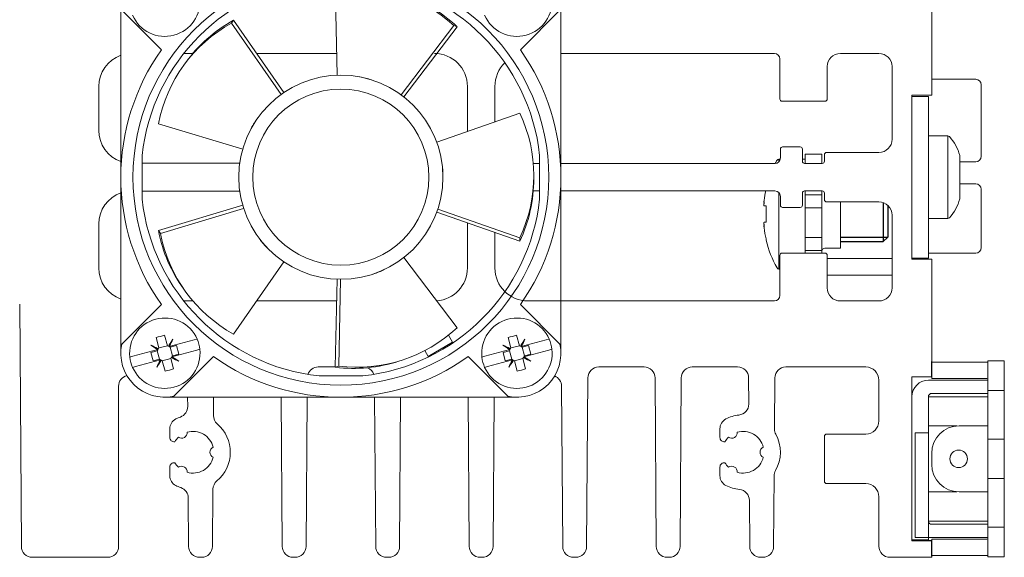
# Model space of a CAD drawing. Header units: millimetres. Extents: x -556 to 0, y 0 to 403.
# Tile 24 of 30: x -264 to -174, y 308 to 357. Entities that reach past the tile are written whole.
import ezdxf

# ---------------------------------------------------------------- set-up
doc = ezdxf.new("R2010")
doc.units = ezdxf.units.MM
doc.header["$LTSCALE"] = 2

# ---------------------------------------------------------------- blocks, each defined once
blk = doc.blocks.new('CGI1005-00')
at = {"color": 0, "linetype": 'Continuous', "lineweight": 0, "extrusion": (-1, 6.12323e-17, 0)}
for p, q in [((-180.7, 361.1), (-180.7, 350.4)), ((-247.85171166, 354.2), (-248.67601051, 354.2)), ((-234.78119215, 354.2), (-242.04325169, 354.2)), ((-195, 354.2), (-214.4, 354.2)), ((-194.5, 350.05), (-194.5, 353.7)), ((-185.5, 354.2), (-189, 354.2)), ((-190.2, 353), (-190.2, 350.05)), ((-184.3, 346.4), (-184.3, 353)), ((-176.7, 351.85), (-180.7, 351.85)), ((-256.4, 351.2), (-256.4, 347.2)), ((-222.9, 347.2), (-222.9, 351.2)), ((-220.4, 351.2), (-220.4, 347.97746989)), ((-176.2, 351.35), (-176.2, 344.85)), ((-180.7, 350.4), (-182.5, 350.4)), ((-182.5, 350.4), (-182.5, 335.5)), ((-181, 350.3), (-182.5, 350.3)), ((-181, 350.3), (-181, 348.76458296)), ((-190.4, 349.85), (-194.3, 349.85)), ((-181, 348.76458296), (-181, 348.34625022)), ((-181, 348.34625022), (-181, 337.55374978)), ((-179.23827385, 346.7), (-181, 346.7)), ((-179.23827385, 346.7), (-179.23827385, 339.2)), ((-194.45, 344.7), (-194.45, 345.5)), ((-194.25, 345.7), (-192.65, 345.7)), ((-192.45, 345.5), (-192.45, 344.4)), ((-190.45, 344.4), (-190.45, 345)), ((-190.25, 345.2), (-185.5, 345.2)), ((-178.15, 344.925), (-178.15, 342.95)), ((-216.90922404, 344.2), (-216.3328, 344.2)), ((-214.4, 344.2), (-194.95, 344.2)), ((-192.25, 344.2), (-190.65, 344.2)), ((-176.7, 344.35), (-178.15, 344.35)), ((-178.15, 342.95), (-178.15, 340.975)), ((-178.15, 342.35), (-176.7, 342.35)), ((-216.3328, 341.7), (-216.90922867, 341.7)), ((-194.95, 341.7), (-214.4, 341.7)), ((-194.45, 340.4), (-194.45, 341.2)), ((-192.45, 341.5), (-192.45, 340.4)), ((-190.65, 341.7), (-192.25, 341.7)), ((-190.45, 340.9), (-190.45, 341.5)), ((-176.2, 341.85), (-176.2, 336.55)), ((-192.65, 340.2), (-194.25, 340.2)), ((-185.5, 340.7), (-190.25, 340.7)), ((-184.3, 332.9), (-184.3, 339.5)), ((-179.23827385, 339.2), (-181, 339.2)), ((-256.4, 338.7), (-256.4, 334.7)), ((-222.9, 334.7), (-222.9, 338.7)), ((-220.4, 337.92258579), (-220.4, 334.7)), ((-181, 337.55374978), (-181, 337.13541704)), ((-181, 337.13541704), (-181, 335.6)), ((-194.5, 332.2), (-194.5, 335.85)), ((-194.3, 336.05), (-190.4, 336.05)), ((-190.2, 335.85), (-190.2, 332.9)), ((-181, 335.6), (-182.5, 335.6)), ((-181, 336.05), (-180.8, 336.05)), ((-176.7, 336.05), (-180.8, 336.05)), ((-182.5, 335.5), (-180.7, 335.5)), ((-180.7, 335.5), (-180.7, 324.8)), ((-263.43937836, 309.39301874), (-263.59306731, 331.40698126)), ((-248.67601051, 331.7), (-247.85171741, 331.7)), ((-242.04318763, 331.7), (-234.78113955, 331.7)), ((-217.4, 331.7), (-195, 331.7)), ((-189, 331.7), (-185.5, 331.7)), ((-234.90381031, 325.7), (-236.45695706, 325.7)), ((-206.84304294, 325.7), (-210.95695706, 325.7)), ((-198.34304294, 325.7), (-202.45695706, 325.7)), ((-186.7, 325.7), (-193.95695706, 325.7)), ((-211.95693269, 324.70698126), (-212.06384605, 309.39301874)), ((-205.73615394, 309.39301874), (-205.84306731, 324.70698126)), ((-203.45693269, 324.70698126), (-203.56384605, 309.39301874)), ((-197.32648032, 322.33110857), (-197.34306731, 324.70698126)), ((-194.95693269, 324.70698126), (-194.98932116, 320.06775056)), ((-185.5, 320.8), (-185.5, 324.5)), ((-180.7, 324.8), (-182.5, 324.8)), ((-182.5, 324.8), (-182.5, 309.9)), ((-254.6, 323.95), (-254.6, 309.4)), ((-214.23615394, 309.39301874), (-214.33783124, 323.95698126)), ((-248.32488385, 322.10243534), (-248.33080107, 322.95)), ((-245.96919893, 322.95), (-245.9807686, 321.29279465)), ((-239.73615394, 309.39301874), (-239.83080107, 322.95)), ((-237.46919893, 322.95), (-237.56384605, 309.39301874)), ((-231.23615394, 309.39301874), (-231.33080107, 322.95)), ((-228.96919893, 322.95), (-229.06384605, 309.39301874)), ((-222.73615394, 309.39301874), (-222.83080107, 322.95)), ((-220.46919893, 322.95), (-220.56384605, 309.39301874)), ((-249.94999999, 319.3), (-249.94999999, 320.0830729)), ((-199.94999999, 319.3), (-199.94999999, 320.0830729)), ((-190.25, 319.6), (-186.7, 319.6)), ((-190.45, 315.3), (-190.45, 319.4)), ((-249.94999999, 315.8169271), (-249.94999999, 316.6)), ((-199.94999999, 315.8169271), (-199.94999999, 316.6)), ((-195.01916842, 315.79251456), (-195.06384605, 309.39301874)), ((-186.7, 315.1), (-190.25, 315.1)), ((-246.0276235, 314.58143264), (-246.06384605, 309.39301874)), ((-248.23615394, 309.39301874), (-248.26686051, 313.79133901)), ((-197.23615394, 309.39301874), (-197.26536152, 313.57662796)), ((-185.5, 309.4), (-185.5, 313.9)), ((-182.5, 309.9), (-180.7, 309.9)), ((-180.7, 309.9), (-180.7, 308.4)), ((-255.6, 308.4), (-262.43940273, 308.4)), ((-247.06382169, 308.4), (-247.23617831, 308.4)), ((-238.56382169, 308.4), (-238.73617831, 308.4)), ((-230.06382169, 308.4), (-230.23617831, 308.4)), ((-221.56382169, 308.4), (-221.73617831, 308.4)), ((-213.06382169, 308.4), (-213.23617831, 308.4)), ((-204.56382169, 308.4), (-204.73617831, 308.4)), ((-196.06382169, 308.4), (-196.23617831, 308.4)), ((-180.7, 308.4), (-184.5, 308.4))]:
    blk.add_line(p, q, dxfattribs=at)
at = {"color": 0, "linetype": 'Continuous', "lineweight": 0, "extrusion": (0, 1, 2.22045e-16)}
for p, q in [((-234.74078728, 352.22374056), (-234.90437233, 360.22491651)), ((-254.4, 342.95), (-254.4, 358.95)), ((-214.4, 358.95), (-214.4, 342.95)), ((-254.31436587, 358.12675043), (-250.71114432, 354.52352889)), ((-214.48563413, 358.12675043), (-218.08885568, 354.52352889)), ((-244.1459281, 357.22211861), (-244.33401938, 356.96323317)), ((-244.1459281, 357.22211861), (-239.5753089, 350.65289412)), ((-244.33401938, 356.96323317), (-239.82341681, 350.48026893)), ((-224.14240409, 356.72814106), (-228.91421663, 350.43495697)), ((-223.83806601, 356.62925562), (-228.67337075, 350.25233644)), ((-223.83806601, 356.62925562), (-224.14240409, 356.72814106)), ((-248.49289274, 353.38682238), (-248.68098402, 353.12793694)), ((-225.68545767, 346.1398514), (-218.12643771, 348.76792937)), ((-243.32516045, 345.49163547), (-250.98528154, 347.80855619)), ((-252.4672, 340.96423562), (-252.4672, 344.93576438)), ((-216.3328, 344.93576438), (-216.3328, 340.96423562)), ((-252.4672, 344.23), (-243.59130023, 344.23)), ((-254.4, 326.95), (-254.4, 342.95)), ((-216.864, 342.79002784), (-216.864, 343.11002784)), ((-214.4, 342.95), (-214.4, 326.95)), ((-243.59130023, 341.67), (-252.4672, 341.67)), ((-250.98524881, 338.09139877), (-243.32514605, 340.40831394)), ((-250.79715753, 337.83251333), (-243.23763929, 340.11900517)), ((-218.12643771, 337.13212631), (-225.68543959, 339.760198)), ((-218.12643771, 337.45212631), (-225.58618261, 340.04568888)), ((-250.98524881, 338.09139877), (-250.79715753, 337.83251333)), ((-218.12643771, 337.13212631), (-218.12643771, 337.45212631)), ((-228.67332936, 335.64769602), (-223.83801305, 329.27076158)), ((-239.57526524, 335.24707655), (-244.14589537, 328.67783635)), ((-234.90431938, 325.6751007), (-234.74073472, 333.67625751)), ((-234.59998129, 325.77398613), (-234.43854465, 333.67008005)), ((-248.68095129, 332.77201801), (-248.49286001, 332.51313257)), ((-254.31436587, 327.77324957), (-250.71114432, 331.37647111)), ((-214.48563413, 327.77324957), (-218.08885568, 331.37647111)), ((-250.42245374, 328.57927983), (-250.1689211, 327.63308311)), ((-224.63039992, 328.5885563), (-224.25788748, 327.94334582)), ((-218.42245374, 328.57927983), (-218.1689211, 327.63308311)), ((-251.66805922, 327.68211433), (-251.08165447, 327.34355339)), ((-250.94166176, 327.42602788), (-251.1951944, 328.3722246)), ((-250.94166176, 327.42602788), (-250.1689211, 327.63308311)), ((-250.1689211, 327.63308311), (-250.08644661, 327.58546645)), ((-250.08644661, 327.58546645), (-250.00644661, 327.63165447)), ((-250.00644661, 327.63165447), (-249.66788567, 328.21805922)), ((-250.00644661, 327.55238488), (-247.74039544, 328.15957146)), ((-250.00644661, 327.63165447), (-250.00644661, 327.55238488)), ((-250.00644661, 327.55238488), (-250.00644661, 327.53927843)), ((-249.92397212, 327.49166176), (-249.3474363, 327.64614407)), ((-249.3474363, 327.64614407), (-249.14038106, 326.8734034)), ((-224.25788748, 327.94334582), (-226.47491252, 326.66334582)), ((-219.66805922, 327.68211433), (-219.08165447, 327.34355339)), ((-218.94166176, 327.42602788), (-219.1951944, 328.3722246)), ((-218.94166176, 327.42602788), (-218.1689211, 327.63308311)), ((-218.1689211, 327.63308311), (-218.08644661, 327.58546645)), ((-218.08644661, 327.58546645), (-218.00644661, 327.63165447)), ((-218.00644661, 327.63165447), (-217.66788567, 328.21805922)), ((-218.00644661, 327.55238488), (-215.74039544, 328.15957146)), ((-218.00644661, 327.63165447), (-218.00644661, 327.55238488)), ((-218.00644661, 327.55238488), (-218.00644661, 327.53927843)), ((-217.92397212, 327.49166176), (-217.3474363, 327.64614407)), ((-217.3474363, 327.64614407), (-217.14038106, 326.8734034)), ((-253.30807084, 326.66771733), (-251.04201967, 327.27490391)), ((-251.65961893, 327.0265966), (-251.08308311, 327.1810789)), ((-251.4525637, 326.25385593), (-251.65961893, 327.0265966)), ((-251.08308311, 327.1810789), (-251.03546645, 327.26355339)), ((-250.87602788, 326.40833824), (-251.08308311, 327.1810789)), ((-251.04201967, 327.27490391), (-251.08165447, 327.34355339)), ((-251.08165447, 327.34355339), (-250.98927842, 327.34355339)), ((-251.03546645, 327.26355339), (-251.04201967, 327.27490391)), ((-250.98927842, 327.34355339), (-250.94166176, 327.42602788)), ((-250.00644661, 327.53927843), (-249.92397212, 327.49166176)), ((-249.92397212, 327.49166176), (-249.71691689, 326.7189211)), ((-249.71691689, 326.7189211), (-249.76453355, 326.63644661)), ((-247.49192915, 327.23228267), (-249.75798033, 326.62509609)), ((-249.14038106, 326.8734034), (-249.71691689, 326.7189211)), ((-226.47491252, 326.66334582), (-226.77685099, 327.1863186)), ((-221.30807084, 326.66771733), (-219.04201967, 327.27490391)), ((-219.65961893, 327.0265966), (-219.08308311, 327.1810789)), ((-219.4525637, 326.25385593), (-219.65961893, 327.0265966)), ((-219.08308311, 327.1810789), (-219.03546645, 327.26355339)), ((-218.87602788, 326.40833824), (-219.08308311, 327.1810789)), ((-219.04201967, 327.27490391), (-219.08165447, 327.34355339)), ((-219.08165447, 327.34355339), (-218.98927842, 327.34355339)), ((-219.03546645, 327.26355339), (-219.04201967, 327.27490391)), ((-218.98927842, 327.34355339), (-218.94166176, 327.42602788)), ((-218.00644661, 327.53927843), (-217.92397212, 327.49166176)), ((-217.92397212, 327.49166176), (-217.71691689, 326.7189211)), ((-217.71691689, 326.7189211), (-217.76453355, 326.63644661)), ((-215.49192915, 327.23228267), (-217.75798033, 326.62509609)), ((-217.14038106, 326.8734034), (-217.71691689, 326.7189211)), ((-250.79355339, 326.34761512), (-253.05960456, 325.74042854)), ((-250.87602788, 326.40833824), (-251.4525637, 326.25385593)), ((-250.79355339, 326.26834553), (-251.13211433, 325.68194078)), ((-250.79355339, 326.36072158), (-250.87602788, 326.40833824)), ((-250.79355339, 326.34761512), (-250.79355339, 326.36072158)), ((-250.79355339, 326.26834553), (-250.79355339, 326.34761512)), ((-250.71355339, 326.31453355), (-250.79355339, 326.26834553)), ((-250.6310789, 326.26691689), (-250.71355339, 326.31453355)), ((-249.85833824, 326.47397212), (-250.6310789, 326.26691689)), ((-250.37754626, 325.32072017), (-250.6310789, 326.26691689)), ((-249.81072157, 326.55644661), (-249.85833824, 326.47397212)), ((-249.85833824, 326.47397212), (-249.60480559, 325.5277754)), ((-249.71834553, 326.55644661), (-249.81072157, 326.55644661)), ((-249.76453355, 326.63644661), (-249.75798033, 326.62509609)), ((-249.75798033, 326.62509609), (-249.71834553, 326.55644661)), ((-249.13194078, 326.21788567), (-249.71834553, 326.55644661)), ((-245.97352889, 326.63885568), (-249.57675043, 323.03563413)), ((-234.90431938, 325.6751007), (-234.59998129, 325.77398613)), ((-229.13322055, 326.22283881), (-228.82888247, 326.32172425)), ((-222.82647111, 326.63885568), (-219.22324956, 323.03563413)), ((-218.79355339, 326.34761512), (-221.05960456, 325.74042854)), ((-218.87602788, 326.40833824), (-219.4525637, 326.25385593)), ((-218.79355339, 326.26834553), (-219.13211433, 325.68194078)), ((-218.79355339, 326.36072158), (-218.87602788, 326.40833824)), ((-218.79355339, 326.34761512), (-218.79355339, 326.36072158)), ((-218.79355339, 326.26834553), (-218.79355339, 326.34761512)), ((-218.71355339, 326.31453355), (-218.79355339, 326.26834553)), ((-218.6310789, 326.26691689), (-218.71355339, 326.31453355)), ((-217.85833824, 326.47397212), (-218.6310789, 326.26691689)), ((-218.37754626, 325.32072017), (-218.6310789, 326.26691689)), ((-217.81072157, 326.55644661), (-217.85833824, 326.47397212)), ((-217.85833824, 326.47397212), (-217.60480559, 325.5277754)), ((-217.71834553, 326.55644661), (-217.81072157, 326.55644661)), ((-217.76453355, 326.63644661), (-217.75798033, 326.62509609)), ((-217.75798033, 326.62509609), (-217.71834553, 326.55644661)), ((-217.13194078, 326.21788567), (-217.71834553, 326.55644661)), ((-232.41423562, 324.8828), (-236.38576438, 324.8828)), ((-234.4, 322.95), (-250.4, 322.95)), ((-218.4, 322.95), (-234.4, 322.95))]:
    blk.add_line(p, q, dxfattribs=at)
at = {"linetype": 'Continuous', "lineweight": 0, "extrusion": (-1, 6.12323e-17, 2.22045e-16)}
for p, q in [((-194.58374971, 344.3596168), (-194.58374971, 344.6)), ((-194.46010205, 344.6), (-194.58374971, 344.6)), ((-192.2, 344.6), (-192.45, 344.6)), ((-190.7, 345.05), (-192.2, 345.05)), ((-192.2, 345.05), (-192.2, 344.2)), ((-190.7, 344.2), (-190.7, 345.05)), ((-192.2, 341.7), (-192.2, 341.36006824)), ((-192.2, 341.36006824), (-190.7, 341.36006824)), ((-192.2, 341.36006824), (-192.2, 341.1736532)), ((-192.2, 341.1736532), (-192.2, 340.1774585)), ((-190.7, 341.36006824), (-190.7, 341.7)), ((-190.7, 341.1736532), (-190.7, 341.36006824)), ((-190.7, 340.1774585), (-190.7, 341.1736532)), ((-195.93977293, 340.63527666), (-195.93036076, 340.63457715)), ((-195.75146033, 340.33438407), (-195.93378743, 340.34793461)), ((-195.93372407, 340.3479306), (-195.75146033, 340.33438478)), ((-195.75146033, 340.33722912), (-195.75146033, 338.86277089)), ((-192.2, 340.1774585), (-190.7, 340.1774585)), ((-192.2, 340.1774585), (-192.2, 337.4725415)), ((-190.7, 337.4725415), (-190.7, 340.1774585)), ((-189, 336.5), (-189, 340.7)), ((-195.93036076, 338.56542285), (-195.93977293, 338.56472334)), ((-195.93378743, 338.85206539), (-195.75146033, 338.86561593)), ((-195.93372407, 338.8520694), (-195.75146033, 338.86561523)), ((-190.7, 337.4725415), (-192.2, 337.4725415)), ((-192.2, 337.4725415), (-192.2, 336.4763468)), ((-190.7, 336.4763468), (-190.7, 337.4725415)), ((-195.75146033, 337.33304228), (-195.75146033, 337.21617868)), ((-190.4, 336.5), (-189, 336.5)), ((-192.2, 336.4763468), (-192.2, 336.28993176)), ((-190.7, 336.28993176), (-192.2, 336.28993176)), ((-192.2, 336.28993176), (-192.2, 336.05)), ((-190.7, 336.28993176), (-190.7, 336.4763468)), ((-190.7, 336.05), (-190.7, 336.28993176)), ((-175.7, 326.15), (-180.7, 326.15)), ((-174.1, 326.25), (-175.6, 326.25)), ((-175.6, 308.45), (-175.6, 326.25)), ((-174.1, 326.25), (-174.1, 308.95)), ((-181, 324.5), (-175.6, 324.5)), ((-180.7, 324.8), (-180.7, 324.65)), ((-180.7, 324.65), (-175.7, 324.65)), ((-182.46969384, 323.3), (-182.5, 323.3)), ((-180.7, 323.3), (-175.6, 323.3)), ((-175.6, 323.55), (-174.1, 323.55)), ((-181, 323), (-181, 310)), ((-181, 323), (-175.9, 323)), ((-175.6, 323), (-175.9, 323)), ((-182.2, 319.7), (-182.2, 310.2)), ((-181, 319.7), (-182.2, 319.7)), ((-180.7, 320.35), (-181, 320.35)), ((-180.7, 320.35), (-178.6, 320.35)), ((-175.7, 320.35), (-178.2, 320.35)), ((-175.6, 320.35), (-175.7, 320.35)), ((-174.1, 319.15), (-175.6, 319.15)), ((-180.7, 316.85), (-180.7, 317.85)), ((-174.1, 315.55), (-175.6, 315.55)), ((-180.7, 314.35), (-181, 314.35)), ((-180.7, 314.35), (-178.6, 314.35)), ((-175.7, 314.35), (-178.2, 314.35)), ((-175.6, 314.35), (-175.7, 314.35)), ((-181, 311.7), (-180.7, 311.7)), ((-175.9, 311.7), (-180.7, 311.7)), ((-175.9, 311.7), (-175.6, 311.7)), ((-180.7, 311.4), (-176.3, 311.4)), ((-175.8, 311.4), (-176.3, 311.4)), ((-175.6, 311.4), (-175.8, 311.4)), ((-175.6, 311.15), (-174.1, 311.15)), ((-182.5, 310), (-181, 310)), ((-181, 310.2), (-182.2, 310.2)), ((-181, 310.2), (-175.6, 310.2)), ((-175.7, 310.05), (-180.7, 310.05)), ((-180.7, 310.05), (-180.7, 309.9)), ((-174.1, 308.45), (-174.1, 308.95)), ((-180.7, 308.55), (-175.7, 308.55)), ((-174.1, 308.45), (-175.6, 308.45))]:
    blk.add_line(p, q, dxfattribs=at)
at = {"color": 0, "linetype": 'Continuous', "lineweight": 0, "extrusion": (-1, 6.12323e-17, 2.22045e-16)}
blk.add_line((-194.58374971, 334.6), (-194.58374971, 341.5403832), dxfattribs=at)
at = {"color": 31}
for p, q in [((-185.1, 340.63137085), (-185.1, 337.1)), ((-189, 337.5), (-184.7, 337.5))]:
    blk.add_line(p, q, dxfattribs=at)
for p, q in [((-184.7, 340.39442719), (-184.7, 337.5)), ((-184.7, 337.5), (-185.1, 337.1)), ((-189, 337.1), (-185.1, 337.1)), ((-180.7, 324.8), (-180.7, 326.2)), ((-180.7, 309.9), (-182.5, 309.9)), ((-180.7, 309.9), (-182.5, 309.9)), ((-180.7, 308.5), (-180.7, 309.9))]:
    blk.add_line(p, q)
at = {"color": 0, "linetype": 'Continuous', "lineweight": 0}
for p, q in [((-190.2, 335.55), (-184.3, 335.55)), ((-190.2, 334.05), (-184.3, 334.05)), ((-247.74039544, 328.15957146), (-247.46824166, 328.23249485)), ((-215.74039544, 328.15957146), (-215.46824166, 328.23249485)), ((-253.58022462, 326.59479395), (-253.30807084, 326.66771733)), ((-247.21977538, 327.30520605), (-247.49192915, 327.23228267)), ((-221.58022462, 326.59479395), (-221.30807084, 326.66771733)), ((-215.21977538, 327.30520605), (-215.49192915, 327.23228267)), ((-253.05960456, 325.74042854), (-253.33175834, 325.66750515)), ((-221.05960456, 325.74042854), (-221.33175834, 325.66750515))]:
    blk.add_line(p, q, dxfattribs=at)
at = {"linetype": 'Continuous', "lineweight": 0, "extrusion": (-1, -6.12323e-17, 2.22045e-16)}
blk.add_line((-194.5, 334.6), (-194.58374971, 334.6), dxfattribs=at)
at = {"color": 0, "linetype": 'Continuous', "lineweight": 0}
for radius in [18.9, 9.28, 8]:
    blk.add_circle((-234.4, 342.95), radius, dxfattribs=at)
at = {"linetype": 'Continuous', "lineweight": 0}
blk.add_circle((-178.25, 317.35), 0.8, dxfattribs=at)
at = {"color": 0, "linetype": 'Continuous', "lineweight": 0}
for centre, radius, start, end in [((-234.4, 342.95), 18.176, 96.2721985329, 173.7278014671), ((-234.4, 342.95), 18.176, 6.2721985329, 83.7278014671), ((-250.4, 358.95), 3.2, 203.6269265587, 6.3730734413), ((-218.4, 358.95), 3.2, 203.6269265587, 6.3730734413), ((-234.4, 342.95), 20, 144.6424954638, 215.3575045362), ((-234.4, 342.95), 20, 324.6424954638, 35.3575045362), ((-253.4, 351.2), 3, 109.4712206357, 180), ((-225.9, 351.2), 3, 0, 90), ((-195, 353.7), 0.5, 0.0000000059, 90), ((-189, 353), 1.2, 90, 180), ((-185.5, 353), 1.2, 0, 90), ((-217.4, 351.2), 3, 134.238202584, 180), ((-176.7, 351.35), 0.5, 0, 90), ((-194.3, 350.05), 0.2, 180, 270), ((-190.4, 350.05), 0.2, 270, 0), ((-253.4, 347.2), 3, 180, 250.5287793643), ((-225.9, 347.2), 3, 358.2386605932, 0), ((-185.5, 346.4), 1.2, 270.0000000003, 0), ((-179.23827385, 346.5), 0.2, 42.9617286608, 90), ((-182.01914838, 343.91026317), 4, 14.6956322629, 42.9617286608), ((-194.25, 345.5), 0.2, 90, 180), ((-192.65, 345.5), 0.2, 0, 90), ((-194.95, 344.7), 0.5, 270, 0), ((-190.25, 345), 0.2, 90, 180), ((-176.7, 344.85), 0.5, 270, 0), ((-192.25, 344.4), 0.2, 180, 270), ((-190.65, 344.4), 0.2, 270, 360), ((-176.7, 341.85), 0.5, 0, 90), ((-253.4, 338.7), 3, 109.4712206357, 180), ((-194.95, 341.2), 0.5, 0, 90), ((-192.25, 341.5), 0.2, 90, 180), ((-190.65, 341.5), 0.2, 359.9999999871, 90), ((-182.01914838, 341.98973683), 4, 317.0382713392, 345.3043677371), ((-234.4, 342.95), 18.176, 186.2721985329, 263.7278014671), ((-234.4, 342.95), 18.176, 276.2721985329, 353.7278014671), ((-194.25, 340.4), 0.2, 180, 270), ((-192.65, 340.4), 0.2, 270, 0), ((-190.25, 340.9), 0.2, 180, 270), ((-185.5, 339.5), 1.2, 359.9999999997, 90), ((-179.23827385, 339.4), 0.2, 270, 317.0382713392), ((-225.9, 338.7), 3, 0, 1.7624147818), ((-176.7, 336.55), 0.5, 270, 0), ((-194.3, 335.85), 0.2, 90, 180), ((-190.4, 335.85), 0.2, 360, 90), ((-253.4, 334.7), 3, 180, 250.5287793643), ((-225.9, 334.7), 3, 274.0945661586, 0), ((-217.4, 334.7), 3, 180, 270), ((-195, 332.2), 0.5, 270, 0), ((-189, 332.9), 1.2, 180, 270), ((-185.5, 332.9), 1.2, 270, 0), ((-250.4, 326.95), 3.2, 23.6269265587, 186.3730734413), ((-218.4, 326.95), 3.2, 23.6269265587, 186.3730734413), ((-250.4, 326.95), 4, 168.1229402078, 281.8770597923), ((-250.4, 326.95), 0.78710678, 60, 63.3640922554), ((-250.4, 326.95), 0.78710678, 56.6359077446, 60), ((-250.4, 326.95), 3.2, 6.3730734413, 23.6269265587), ((-218.4, 326.95), 4, 258.1229402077, 11.8770597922), ((-218.4, 326.95), 0.78710678, 60, 63.3640922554), ((-218.4, 326.95), 0.78710678, 56.6359077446, 60), ((-218.4, 326.95), 3.2, 6.3730734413, 23.6269265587), ((-250.4, 326.95), 3.2, 203.6269265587, 6.3730734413), ((-250.4, 326.95), 0.78710678, 150, 153.3640922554), ((-250.4, 326.95), 0.78710678, 146.6359077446, 150), ((-218.4, 326.95), 3.2, 203.6269265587, 6.3730734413), ((-218.4, 326.95), 0.78710678, 150, 153.3640922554), ((-218.4, 326.95), 0.78710678, 146.6359077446, 150), ((-250.4, 326.95), 3.2, 186.3730734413, 203.6269265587), ((-250.4, 326.95), 0.78710678, 236.6359077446, 240), ((-250.4, 326.95), 0.78710678, 240, 243.3640922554), ((-250.4, 326.95), 0.78710678, 326.6359077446, 330), ((-250.4, 326.95), 0.78710678, 330, 333.3640922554), ((-234.4, 342.95), 20, 234.6424954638, 305.3575045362), ((-218.4, 326.95), 3.2, 186.3730734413, 203.6269265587), ((-218.4, 326.95), 0.78710678, 236.6359077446, 240), ((-218.4, 326.95), 0.78710678, 240, 243.3640922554), ((-218.4, 326.95), 0.78710678, 326.6359077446, 330), ((-218.4, 326.95), 0.78710678, 330, 333.3640922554), ((-253.6, 323.95), 1, 104.2500326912, 180), ((-236.45695706, 324.7), 1, 90, 161.1068302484), ((-232.34304294, 324.7), 1, 18.8931697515, 69.0772512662), ((-215.33780687, 323.95), 1, 0.4, 68.7840950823), ((-210.95695706, 324.7), 1, 90, 179.6), ((-206.84304294, 324.7), 1, 0.4, 90), ((-202.45695706, 324.7), 1, 90, 179.6), ((-198.34304294, 324.7), 1, 0.4, 90), ((-193.95695706, 324.7), 1, 90, 179.6), ((-186.7, 324.5), 1.2, 0, 90), ((-198.32645595, 322.32412731), 1, 276.2164882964, 0.4), ((-249.32485948, 322.09545408), 1, 289.5844167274, 0.4), ((-244.98079297, 321.28581339), 1, 179.6, 229.3004456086), ((-197.85, 317.95), 3.4, 96.2164882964, 117.2796126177), ((-248.94999999, 320.0830729), 1, 117.2796126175, 180), ((-247.85, 317.95), 3.4, 109.5844167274, 117.2796126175), ((-247.85, 317.95), 3.4, 309.8995543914, 49.3004456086), ((-198.94999999, 320.0830729), 1, 117.2796126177, 180), ((-186.7, 320.8), 1.2, 270, 0), ((-248.875, 319.72535208), 0.5, 234.2661358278, 5.7338641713), ((-247.85, 317.95), 1.9, 13.8810474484, 106.1189525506), ((-198.875, 319.72535208), 0.5, 234.2661358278, 5.7338641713), ((-197.85, 317.95), 1.9, 13.8810474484, 106.1189525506), ((-193.98934553, 320.0607693), 1, 179.6, 208.6671356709), ((-197.85, 317.95), 3.4, 330.5328643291, 28.6671356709), ((-190.25, 319.4), 0.2, 90, 180), ((-249.54999999, 319.3), 0.4, 180, 278.179158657), ((-247.85, 317.95), 1.9, 133.8810474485, 149.8582204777), ((-199.54999999, 319.3), 0.4, 180, 278.179158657), ((-197.85, 317.95), 1.9, 133.8810474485, 149.8582204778), ((-245.8, 317.95), 0.5, 114.2661358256, 245.7338641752), ((-195.8, 317.95), 0.5, 114.2661358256, 245.7338641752), ((-249.54999999, 316.6), 0.4, 81.8208413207, 180), ((-247.85, 317.95), 1.9, 210.1417795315, 226.1189525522), ((-247.85, 317.95), 1.9, 253.8810474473, 346.1189525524), ((-199.54999999, 316.6), 0.4, 81.8208413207, 180), ((-197.85, 317.95), 1.9, 210.1417795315, 226.1189525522), ((-197.85, 317.95), 1.9, 253.8810474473, 346.1189525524), ((-248.875, 316.17464792), 0.5, 354.2661358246, 125.7338641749), ((-198.875, 316.17464792), 0.5, 354.2661358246, 125.7338641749), ((-194.01919279, 315.78553329), 1, 150.5328643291, 179.6), ((-248.94999999, 315.8169271), 1, 180, 242.7203873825), ((-245.02764787, 314.57445138), 1, 129.8995543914, 179.6), ((-198.94999999, 315.8169271), 1, 180, 242.7203873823), ((-190.25, 315.3), 0.2, 180, 270), ((-186.7, 313.9), 1.2, 0, 90), ((-247.85, 317.95), 3.4, 242.7203873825, 251.2155832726), ((-249.26683614, 313.78435775), 1, 0.4, 71.2155832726), ((-197.85, 317.95), 3.4, 242.7203873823, 264.5835117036), ((-198.26533715, 313.5696467), 1, 0.4, 84.5835117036), ((-262.43940273, 309.4), 1, 180.4, 270), ((-255.6, 309.4), 1, 270, 0), ((-247.23617831, 309.4), 1, 180.4, 270), ((-247.06382169, 309.4), 1, 270, 359.6), ((-238.73617831, 309.4), 1, 180.4, 270), ((-238.56382169, 309.4), 1, 270, 359.6), ((-230.23617831, 309.4), 1, 180.4, 270), ((-230.06382169, 309.4), 1, 270, 359.6), ((-221.73617831, 309.4), 1, 180.4, 270), ((-221.56382169, 309.4), 1, 270, 359.6), ((-213.23617831, 309.4), 1, 180.4, 270), ((-213.06382169, 309.4), 1, 270, 359.6), ((-204.73617831, 309.4), 1, 180.4, 270), ((-204.56382169, 309.4), 1, 270, 359.6), ((-196.23617831, 309.4), 1, 180.4, 270), ((-196.06382169, 309.4), 1, 270, 359.6), ((-184.5, 309.4), 1, 180, 270)]:
    blk.add_arc(centre, radius, start, end, dxfattribs=at)
at = {"linetype": 'Continuous', "lineweight": 0}
for centre, radius, start, end in [((-194.58374971, 344.4), 0.2, 90, 150.6728312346), ((-186.03974596, 339.6), 10, 150.6728312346, 152.6128925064), ((-186.03974596, 339.6), 10, 193.7910721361, 209.3271687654), ((-190.4, 336.2), 0.3, 90, 180), ((-194.58374971, 334.8), 0.2, 209.3271687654, 270), ((-175.7, 324.55), 1.6, 86.4166783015, 90), ((-181, 323), 1.5, 90, 180), ((-175.7, 324.55), 0.1, 0, 90), ((-180.7, 323), 0.3, 90, 180), ((-178.2, 317.85), 2.5, 90, 180), ((-178.6, 317.85), 2.5, 85.4114342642, 90), ((-178.2, 316.85), 2.5, 180, 270), ((-178.6, 316.85), 2.5, 270, 274.5885657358), ((-180.7, 311.7), 0.3, 180, 270), ((-175.7, 310.15), 0.1, 270, 0), ((-175.7, 310.15), 1.6, 270, 273.5833216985)]:
    blk.add_arc(centre, radius, start, end, dxfattribs=at)
at = {"color": 0, "linetype": 'Continuous', "lineweight": 0}
for centre, major_axis, ratio, start_param, end_param in [((-234.55219552, 342.99945132), (5.41892201, 16.67772707), 0.8660254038, 5.9014210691, 6.6649495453), ((-234.24785743, 342.90056588), (5.41892201, 16.67772707), 0.8660254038, 5.9014210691, 6.2831853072), ((-234.30597072, 343.0794202), (-14.18692201, 10.30740218), 0.8660254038, 5.9014210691, 6.2831853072), ((-234.494062, 342.82053476), (-14.18692201, 10.30740218), 0.8660254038, 5.9014210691, 6.6649495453), ((-234.55219552, 342.99945132), (2.86767771, 8.82580447), 0.8660254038, 6.2739439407, 6.4122571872), ((-234.494062, 342.82053476), (-7.50767771, 5.45464714), 0.8660254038, 6.2739439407, 6.4122571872), ((-234.4, 343.11002784), (17.536, 0), 0.8660254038, 5.9014210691, 6.6649495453), ((-234.4, 343.11002784), (9.28, 0), 0.8660254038, 6.2739439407, 6.4122571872), ((-234.4, 342.79002784), (17.536, 0), 0.8660254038, 5.9014210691, 6.2831853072), ((-234.49402928, 343.0794202), (-14.18692201, -10.30740218), 0.8660254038, 5.9014210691, 6.2831853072), ((-234.305938, 342.82053476), (-14.18692201, -10.30740218), 0.8660254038, 5.9014210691, 6.6649495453), ((-234.305938, 342.82053476), (-7.50767771, -5.45464714), 0.8660254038, 6.2739439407, 6.4122571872), ((-234.24780448, 342.99945132), (2.86767771, -8.82580447), 0.8660254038, 6.2739439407, 6.4122571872), ((-249.79793326, 324.70305632), (-8.93531639, -2.39421081), 0.4226182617, 4.6691346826, 4.7556432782), ((-234.24780448, 342.99945132), (5.41892201, -16.67772707), 0.8660254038, 5.9014210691, 6.6649495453), ((-217.79793326, 324.70305632), (-8.93531639, -2.39421081), 0.4226182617, 4.6691346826, 4.7556432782), ((-248.34585745, 330.50787926), (-7.22786231, 4.17300825), 0.5, 1.3944432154, 1.4765099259), ((-252.45414255, 323.39212074), (-7.22786231, 4.17300825), 0.5, 4.8066753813, 4.8887420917), ((-246.84212074, 324.89585745), (-4.17300825, -7.22786231), 0.5, 4.536035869, 4.6181025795), ((-253.95787926, 329.00414255), (-4.17300825, -7.22786231), 0.5, 1.6650827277, 1.7471494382), ((-216.34585745, 330.50787926), (-7.22786231, 4.17300825), 0.5, 1.3944432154, 1.4765099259), ((-220.45414255, 323.39212074), (-7.22786231, 4.17300825), 0.5, 4.8066753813, 4.8887420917), ((-214.84212074, 324.89585745), (-4.17300825, -7.22786231), 0.5, 4.536035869, 4.6181025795), ((-221.95787926, 329.00414255), (-4.17300825, -7.22786231), 0.5, 1.6650827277, 1.7471494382), ((-246.84212074, 324.89585745), (-4.17300825, -7.22786231), 0.5, 4.8066753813, 4.8887420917), ((-253.95787926, 329.00414255), (-4.17300825, -7.22786231), 0.5, 1.3944432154, 1.4765099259), ((-248.34585745, 330.50787926), (-7.22786231, 4.17300825), 0.5, 1.6650827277, 1.7471494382), ((-252.45414255, 323.39212074), (-7.22786231, 4.17300825), 0.5, 4.536035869, 4.6181025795), ((-234.55214257, 342.90056588), (5.41892201, -16.67772707), 0.8660254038, 5.9014210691, 6.2831853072), ((-214.84212074, 324.89585745), (-4.17300825, -7.22786231), 0.5, 4.8066753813, 4.8887420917), ((-221.95787926, 329.00414255), (-4.17300825, -7.22786231), 0.5, 1.3944432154, 1.4765099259), ((-216.34585745, 330.50787926), (-7.22786231, 4.17300825), 0.5, 1.6650827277, 1.7471494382), ((-220.45414255, 323.39212074), (-7.22786231, 4.17300825), 0.5, 4.536035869, 4.6181025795), ((-251.00206674, 329.19694368), (-8.93531639, -2.39421081), 0.4226182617, 1.527542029, 1.6140506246), ((-219.00206674, 329.19694368), (-8.93531639, -2.39421081), 0.4226182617, 1.527542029, 1.6140506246), ((-181.5, 315.7530398), (-1, 0), 0.9221622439, 6.1593681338, 6.2831853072)]:
    blk.add_ellipse(centre, major_axis=major_axis, ratio=ratio, start_param=start_param, end_param=end_param, dxfattribs=at)
at = {"linetype": 'Continuous', "lineweight": 0}
for centre, major_axis, ratio, start_param, end_param in [((-186.03891957, 339.59996938), (-0.37032454, -9.99313438), 0.9972609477, 4.5377495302, 4.6245102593), ((-186.00703789, 339.82004918), (-9.8864848, 1.46952547), 0.7032331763, 0.0821094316, 0.0855949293), ((-186.00703789, 339.82004918), (-9.8864848, 1.46952547), 0.7032331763, 0.1227055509, 0.1261910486), ((-186.03891957, 339.61115001), (-9.97264065, 0.73913016), 0.0027390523, 6.0544973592, 6.1583670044), ((-186.00703789, 339.37995082), (9.8864848, 1.46952547), 0.7032331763, 3.015401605, 3.0188871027), ((-186.00703789, 339.37995082), (9.8864848, 1.46952547), 0.7032331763, 3.0559977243, 3.059483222), ((-186.03891957, 339.58884999), (9.97264065, 0.73913016), 0.0027390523, 3.2664109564, 3.3702806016), ((-186.03891957, 339.60003062), (0.37032454, -9.99313438), 0.9972609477, 4.8002677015, 4.9041373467)]:
    blk.add_ellipse(centre, major_axis=major_axis, ratio=ratio, start_param=start_param, end_param=end_param, dxfattribs=at)
for points, knots in [([(-195.92051397, 340.68867431), (-195.92051571, 340.68866644), (-195.92051744, 340.68865857), (-195.92410603, 340.67237027), (-195.92784693, 340.65170781), (-195.93453877, 340.60634627), (-195.9374897, 340.58164708), (-195.93972415, 340.55845716), (-195.94195775, 340.53527607), (-195.94377273, 340.51051684), (-195.94584654, 340.46490406), (-195.94610537, 340.44405052), (-195.94567563, 340.42755383)], [-0.13981901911, -0.13981901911, -0.13981901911, -0.13981901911, -0.1397852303, -0.1397852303, -0.06989261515, -0.06989261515, 0, 0, 0, 0.06986603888, 0.06986603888, 0.13973207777, 0.13973207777, 0.13973207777, 0.13973207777]), ([(-195.94567563, 340.689822), (-195.94567584, 340.68981408), (-195.94567605, 340.68980617), (-195.94610524, 340.67337237), (-195.94584593, 340.65910401), (-195.94377192, 340.64010563), (-195.94195721, 340.63537559), (-195.93972415, 340.63527373), (-195.9374897, 340.63517182), (-195.93453877, 340.63968965), (-195.92784693, 340.65829201), (-195.92410603, 340.67237626), (-195.92051744, 340.68865857), (-195.92051571, 340.68866644), (-195.92051397, 340.68867431)], [-0.13973193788, -0.13973193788, -0.13973193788, -0.13973193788, -0.13969828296, -0.13969828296, -0.06984914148, -0.06984914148, 0, 0, 0, 0.06989261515, 0.06989261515, 0.1397852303, 0.1397852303, 0.13981901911, 0.13981901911, 0.13981901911, 0.13981901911]), ([(-195.93372407, 340.84490845), (-195.9368025, 340.82034587), (-195.93939472, 340.79575742), (-195.94124048, 340.77434123), (-195.94308496, 340.75294002), (-195.9444297, 340.73185499), (-195.94497222, 340.71440508), (-195.94497232, 340.71440193), (-195.94497241, 340.71439877)], [-0.06992925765, -0.06992925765, -0.06992925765, -0.06992925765, 0, 0, 0, 0.06988033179, 0.06988033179, 0.06989296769, 0.06989296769, 0.06989296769, 0.06989296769]), ([(-195.94497241, 340.40287253), (-195.94497232, 340.40286966), (-195.94497224, 340.40286679), (-195.94442975, 340.38533867), (-195.94308499, 340.37145894), (-195.94124048, 340.3624493), (-195.93939472, 340.35343352), (-195.9368025, 340.3480913), (-195.93372407, 340.3479306)], [-0.06989304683, -0.06989304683, -0.06989304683, -0.06989304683, -0.06988160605, -0.06988160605, 0, 0, 0, 0.06992925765, 0.06992925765, 0.06992925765, 0.06992925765]), ([(-195.94567563, 338.77244617), (-195.94567584, 338.77243822), (-195.94567605, 338.77243028), (-195.94610524, 338.75592668), (-195.94584593, 338.73507612), (-195.94377192, 338.68947195), (-195.94195721, 338.66471833), (-195.93972415, 338.64154284), (-195.9374897, 338.61835292), (-195.93453877, 338.59365373), (-195.92784693, 338.54829219), (-195.92410603, 338.52762973), (-195.92051744, 338.51134143), (-195.92051571, 338.51133356), (-195.92051397, 338.51132569)], [-0.13973193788, -0.13973193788, -0.13973193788, -0.13973193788, -0.13969828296, -0.13969828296, -0.06984914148, -0.06984914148, 0, 0, 0, 0.06989261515, 0.06989261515, 0.1397852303, 0.1397852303, 0.13981901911, 0.13981901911, 0.13981901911, 0.13981901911]), ([(-195.92051397, 338.51132569), (-195.92051571, 338.51133356), (-195.92051744, 338.51134143), (-195.92410603, 338.52762374), (-195.92784693, 338.541708), (-195.93453877, 338.56031036), (-195.9374897, 338.56482818), (-195.93972415, 338.56472627), (-195.94195721, 338.56462441), (-195.94377192, 338.55989437), (-195.94584593, 338.54089599), (-195.94610524, 338.52662763), (-195.94567605, 338.51019383), (-195.94567584, 338.51018592), (-195.94567563, 338.510178)], [-0.13981901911, -0.13981901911, -0.13981901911, -0.13981901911, -0.1397852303, -0.1397852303, -0.06989261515, -0.06989261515, 0, 0, 0, 0.06984914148, 0.06984914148, 0.13969828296, 0.13969828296, 0.13973193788, 0.13973193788, 0.13973193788, 0.13973193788]), ([(-195.93372407, 338.8520694), (-195.9368025, 338.8519087), (-195.93939472, 338.84656648), (-195.94124048, 338.8375507), (-195.94308496, 338.82854123), (-195.9444297, 338.81466181), (-195.94497222, 338.79713381), (-195.94497232, 338.79713064), (-195.94497241, 338.79712747)], [-0.06992925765, -0.06992925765, -0.06992925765, -0.06992925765, 0, 0, 0, 0.06988033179, 0.06988033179, 0.06989296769, 0.06989296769, 0.06989296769, 0.06989296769]), ([(-195.94497241, 338.48560123), (-195.94497232, 338.48559837), (-195.94497224, 338.48559552), (-195.94442975, 338.46814573), (-195.94308499, 338.44706037), (-195.94124048, 338.42565877), (-195.93939472, 338.40424258), (-195.9368025, 338.37965413), (-195.93372407, 338.35509155)], [-0.06989304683, -0.06989304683, -0.06989304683, -0.06989304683, -0.06988160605, -0.06988160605, 0, 0, 0, 0.06992925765, 0.06992925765, 0.06992925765, 0.06992925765])]:
    blk.add_open_spline(points, degree=3, knots=knots, dxfattribs=at)

msp = doc.modelspace()

# ---------------------------------------------------------------- block references
msp.add_blockref('CGI1005-00', (0, 0))

doc.saveas('drawing.dxf')
